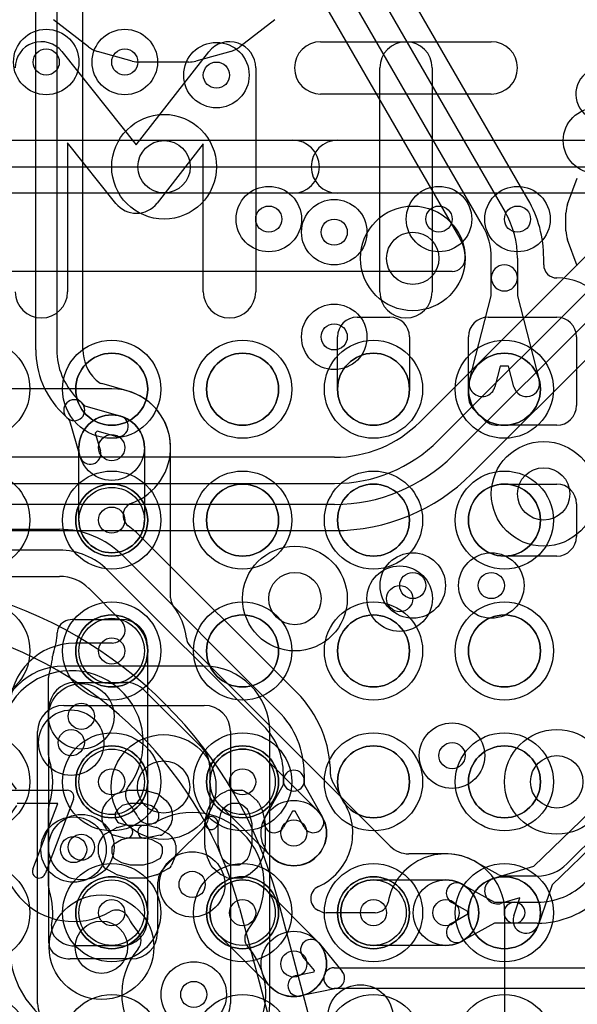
# Model space of a CAD drawing. Extents: x -0.9 to 20.9, y 0 to 20.
# Tile 20 of 39: x 10.9 to 13, y 5.9 to 9.7. Entities that reach past the tile are written whole.
import ezdxf

# ---------------------------------------------------------------- set-up
doc = ezdxf.new("R2010")
doc.units = 0
for name, color, linetype in [('1-2-via', 1, 'CONTINUOUS'), ('2-3-via', 1, 'CONTINUOUS'), ('3-4-bvh', 1, 'CONTINUOUS'), ('4-5-via', 1, 'CONTINUOUS'), ('4-6-via', 1, 'CONTINUOUS'), ('5-6-via', 1, 'CONTINUOUS'), ('L1', 3, 'CONTINUOUS'), ('L2', 3, 'CONTINUOUS'), ('L3', 3, 'CONTINUOUS'), ('L4', 3, 'CONTINUOUS'), ('L5', 7, 'CONTINUOUS'), ('L6', 7, 'CONTINUOUS'), ('MetalMask-A', 176, 'CONTINUOUS'), ('PartsArea-A', 111, 'CONTINUOUS'), ('PartsSilk-A', 221, 'CONTINUOUS'), ('PartsSilk-B', 221, 'CONTINUOUS'), ('Resist-A', 2, 'CONTINUOUS'), ('Silk-A', 140, 'CONTINUOUS'), ('Silk-B', 140, 'CONTINUOUS')]:
    doc.layers.add(name, color=color, linetype=linetype)

msp = doc.modelspace()

# ---------------------------------------------------------------- linework, layer by layer
at = {"layer": '1-2-via'}
for centre in [(11, 9.5), (12.1, 8.85), (11.25, 7.75), (11.25, 7.25), (11.25, 6.75), (11.75, 6.75), (11.25, 6.25), (11.75, 6.25), (12.25, 6.25)]:
    msp.add_circle(centre, 0.05, dxfattribs=at)
at = {"layer": '2-3-via'}
for centre in [(11.3, 9.5), (12.1, 8.45), (11.25, 8.02675), (12.35, 7.45), (11.13401, 7.00027), (12.55, 6.85), (11.94569, 6.55431), (11.13401, 6.50027), (12.52675, 6.25), (11.94569, 6.05431)]:
    msp.add_circle(centre, 0.05, dxfattribs=at)
at = {"layer": '3-4-bvh'}
for centre in [(11.45, 9.1), (12.4, 8.75), (12.9, 7.85), (11.95, 7.45), (12.95, 6.75), (11.44832, 6.73024), (11.21088, 6.11825)]:
    msp.add_circle(centre, 0.1, dxfattribs=at)
at = {"layer": '4-5-via'}
for centre in [(11.65, 9.45), (11.85, 8.9), (12.8, 8.9), (12.7, 7.5)]:
    msp.add_circle(centre, 0.05, dxfattribs=at)
at = {"layer": '4-6-via'}
for centre in [(11.09556, 6.89976), (11.10444, 6.49128), (11.55732, 6.35808), (11.5635, 5.93775)]:
    msp.add_circle(centre, 0.05, dxfattribs=at)
at = {"layer": '5-6-via'}
for centre in [(12.5, 8.9), (12.4, 7.5)]:
    msp.add_circle(centre, 0.05, dxfattribs=at)
at = {"layer": 'L1'}
for p, q in [((12.83975, 8.97599), (11.31033, 11.62502)), ((11.22369, 11.575), (12.75311, 8.92597)), ((12.66651, 8.87597), (11.13709, 11.525)), ((11.05045, 11.47497), (12.57987, 8.82594)), ((12.59996, 8.75097), (12.59996, 8.74997)), ((12.7, 8.67548), (12.7, 8.75097)), ((12.8, 8.75097), (12.8, 8.67548)), ((12.90004, 8.72501), (12.90004, 8.75097)), ((12.54999, 8.7), (9.57503, 8.7)), ((12.7, 8.60634), (12.7, 8.67548)), ((12.8, 8.67548), (12.8, 8.60634)), ((12.61687, 8.28438), (12.7, 8.60634)), ((12.8, 8.60634), (12.88313, 8.28438)), ((12.1875, 8.525), (12.3125, 8.525)), ((12.6875, 8.525), (12.95, 8.525)), ((12.1125, 8.25), (12.1125, 8.45)), ((12.3875, 8.45), (12.3875, 8.25)), ((12.6125, 8.22407), (12.6125, 8.45)), ((13.025, 8.45), (13.025, 8.1875)), ((12.73385, 8.33746), (12.71369, 8.25938)), ((12.76615, 8.33746), (12.73385, 8.33746)), ((12.78631, 8.25938), (12.76615, 8.33746)), ((12.67103, 8.13447), (12.63447, 8.17103)), ((12.95, 8.1125), (12.72407, 8.1125)), ((12.75, 7.8875), (12.95, 7.8875)), ((13.025, 7.8125), (13.025, 7.6875)), ((12.95, 7.6125), (12.75, 7.6125)), ((12.8624, 6.42802), (14.03129, 7.55661)), ((14.10075, 7.48467), (12.93185, 6.35608)), ((12.7099, 6.38153), (12.8624, 6.42802)), ((12.93185, 6.35608), (12.88003, 6.20531)), ((12.80936, 6.3073), (12.73906, 6.28587)), ((12.78547, 6.23781), (12.80936, 6.3073))]:
    msp.add_line(p, q, dxfattribs=at)
for centre, radius in [((11, 9.5), 0.125), ((13.1, 9.2), 0.125), ((12.1, 8.85), 0.125), ((11.25, 8.25), 0.1375), ((11.75, 8.25), 0.1375), ((12.25, 8.25), 0.1375), ((12.75, 8.25), 0.1375), ((11.25, 7.75), 0.1375), ((11.25, 7.75), 0.125), ((11.75, 7.75), 0.1375), ((12.25, 7.75), 0.1375), ((12.75, 7.75), 0.1375), ((11.25, 7.25), 0.1375), ((11.25, 7.25), 0.125), ((11.75, 7.25), 0.1375), ((12.25, 7.25), 0.1375), ((12.75, 7.25), 0.1375), ((11.25, 6.75), 0.1375), ((11.75, 6.75), 0.1375), ((12.25, 6.75), 0.1375), ((12.75, 6.75), 0.1375), ((11.25, 6.75), 0.125), ((11.75, 6.75), 0.125), ((11.25, 6.25), 0.1375), ((11.25, 6.25), 0.125), ((11.75, 6.25), 0.1375), ((11.75, 6.25), 0.125), ((12.25, 6.25), 0.1375), ((12.25, 6.25), 0.125), ((12.75, 6.25), 0.1375)]:
    msp.add_circle(centre, radius, dxfattribs=at)
for centre, radius, start, end in [((12.45, 8.75097), 0.45004, 0, 29.99975), ((12.45, 8.75097), 0.35, 0, 29.99991), ((12.45, 8.75097), 0.25, 0, 29.99958), ((12.45, 8.75097), 0.14996, 0, 29.99653), ((12.54999, 8.74997), 0.04997, -90, 0), ((12.75, 8.67548), 0.05, 0, 180), ((12.95001, 8.72501), 0.04997, 180, -90), ((12.75, 8.67548), 0.05, 180, 0), ((12.95, 8.45), 0.22504, 0, 89.99745), ((12.1875, 8.45), 0.075, 90, 180), ((12.3125, 8.45), 0.075, 0, 90), ((12.6875, 8.45), 0.075, 90, 180), ((12.95, 8.45), 0.075, 0, 90), ((12.66528, 8.27188), 0.05, 165.52183, -14.47748), ((12.83472, 8.27188), 0.05, -165.52183, 14.47748), ((12.25, 8.25), 0.1375, 180, 0), ((12.6875, 8.22406), 0.075, 179.99236, -135), ((12.95, 8.1875), 0.075, -90, 0), ((12.72407, 8.1875), 0.075, -135.0054, -90), ((12.75, 7.75), 0.1375, 90, -90), ((12.95, 7.8125), 0.075, 0, 90), ((12.95, 7.6875), 0.075, -90, 0), ((12.72448, 6.3337), 0.05, 106.95277, -73.04469), ((12.83275, 6.22156), 0.05, 161.0323, -18.96863)]:
    msp.add_arc(centre, radius, start, end, dxfattribs=at)
at = {"layer": 'L2'}
for p, q in [((11.25, 8.25179), (10.25, 8.25179)), ((11.125, 7.75), (11.125, 8.02675)), ((11.375, 8.02675), (11.375, 7.75)), ((11.47505, 7.45308), (11.47504, 8.02675)), ((11.10886, 7.37078), (11.28675, 7.37078)), ((11.38675, 7.27078), (11.38675, 6.223)), ((12.31393, 6.50433), (11.54958, 7.26868)), ((11.00886, 6.85127), (11.00886, 7.14873)), ((11.83839, 6.83839), (12.03408, 6.6427)), ((11.8573, 6.46592), (11.66161, 6.66161)), ((11.00886, 6.35127), (11.00886, 6.64873)), ((12.52675, 6.47504), (12.38464, 6.47504)), ((12.25, 6.375), (12.52675, 6.375)), ((11.83839, 6.33839), (12.03408, 6.1427)), ((12.75179, 5.04821), (12.75179, 6.25)), ((11.8573, 5.96592), (11.66161, 6.16161)), ((11.28675, 6.123), (11.10886, 6.123)), ((12.52675, 6.125), (12.25, 6.125))]:
    msp.add_line(p, q, dxfattribs=at)
for centre in [(11, 9.5), (11.3, 9.5), (13.1, 9.2), (12.1, 8.85), (12.1, 8.45), (11.25, 8.02675), (11.25, 7.75), (12.35, 7.45), (11.25, 7.25), (11.13401, 7.00027), (12.55, 6.85), (11.25, 6.75), (11.75, 6.75), (11.94569, 6.55431), (11.13401, 6.50027), (11.25, 6.25), (11.75, 6.25), (12.25, 6.25), (12.52675, 6.25), (11.94569, 6.05431)]:
    msp.add_circle(centre, 0.125, dxfattribs=at)
for centre, radius, start, end in [((11.25, 8.02675), 0.22504, 0, 90), ((11.25, 8.02675), 0.125, 0, 180), ((11.25, 7.75), 0.125, 180, 0), ((11.52502, 7.45308), 0.04997, 180, -142.58661), ((11.28675, 7.27078), 0.25004, 6.49177, 37.42077), ((11.0918, 7.31781), 0.04997, 109.94, 178.07327), ((11.10886, 7.27078), 0.1, 90, 109.93905), ((11.28675, 7.27078), 0.1, 0, 90), ((10.79199, 7.3279), 0.25001, -19.86426, -1.92771), ((11.58491, 7.30401), 0.04997, -174.3031, -135), ((10.75, 7.25), 0.27504, -12.97619, -4.24101), ((11.07412, 7.22597), 0.04997, 160.1364, 175.76488), ((10.74996, 7.24996), 0.27507, -18.08058, -12.9662), ((11.05883, 7.14873), 0.04997, 161.84426, 180), ((11.05884, 7.14875), 0.04997, 161.51791, 161.84426), ((10.75, 7.25), 0.27505, -18.15498, -18.15037), ((11.05883, 6.85127), 0.04997, 180, -161.84426), ((11.75, 6.75), 0.125, 45, -135), ((10.75, 6.75), 0.27504, -18.15498, 18.15498), ((11.05883, 6.64873), 0.04997, 161.84426, 180), ((11.94569, 6.55431), 0.125, -135, 45), ((12.38464, 6.57504), 0.1, -135, -90), ((12.52675, 6.25), 0.22504, 0, 90), ((11.75, 6.25), 0.125, 45, -135), ((12.25, 6.25), 0.125, 90, -90), ((12.52675, 6.25), 0.125, -90, 90), ((11.05883, 6.35127), 0.04998, 180, -160.74566), ((10.74998, 6.25), 0.27506, -10.29106, 17.95409), ((11.28675, 6.223), 0.1, -90, 0), ((11.06976, 6.19179), 0.04997, 169.68182, -141.40287), ((10.7746, 6.24551), 0.25004, -10.31448, -10.2866), ((11.10886, 6.223), 0.1, -141.40283, -90), ((11.94569, 6.05431), 0.125, -135, 45)]:
    msp.add_arc(centre, radius, start, end, dxfattribs=at)
at = {"layer": 'L3'}
for p, q in [((10.96, 8.40101), (10.96, 9.8186)), ((11.04, 9.8186), (11.04, 8.40101)), ((11.14004, 8.40101), (11.14004, 9.8186)), ((11.19034, 8.28445), (11.18688, 8.2879)), ((11.30867, 8.24401), (11.21204, 8.27163)), ((11.11615, 8.21717), (11.13534, 8.19796)), ((11.13534, 8.19797), (11.14722, 8.18609)), ((11.14722, 8.18609), (11.28431, 8.14695)), ((11.07878, 8.1414), (11.05958, 8.1606)), ((11.09065, 8.12952), (11.07878, 8.14139)), ((11.12981, 7.99242), (11.09065, 8.12952)), ((11.19422, 8.08948), (11.18727, 8.08252)), ((11.26235, 8.07003), (11.19422, 8.08948)), ((11.18727, 8.08252), (11.20673, 8.0144)), ((10.25, 7.715), (11.05074, 7.715)), ((11.95685, 7.09121), (11.3619, 7.68616)), ((11.05074, 7.635), (10.25, 7.635)), ((11.29116, 7.61542), (11.88611, 7.02047)), ((10.25, 7.53496), (11.05074, 7.53496)), ((11.82954, 6.9639), (11.23459, 7.55885)), ((11.16384, 7.4881), (11.28652, 7.36542)), ((11.25119, 7.28012), (11.11052, 7.28012)), ((11.11052, 7.13008), (11.30293, 7.13008)), ((11.37364, 7.10079), (11.59513, 6.87929)), ((11.01052, 6.13399), (11.01052, 7.03008)), ((13.38943, 6.83747), (12.98885, 6.43688)), ((11.62442, 6.8086), (11.62444, 6.63838)), ((11.90569, 6.75467), (11.90569, 6.78005)), ((11.98569, 6.78005), (11.98569, 6.75467)), ((12.08573, 6.77854), (12.08573, 6.78005)), ((11.83644, 6.61504), (11.90569, 6.73966)), ((11.90569, 6.73966), (11.90569, 6.75467)), ((11.98569, 6.75467), (11.98569, 6.73966)), ((11.98569, 6.73966), (12.05494, 6.61504)), ((12.14173, 6.66482), (12.09202, 6.75427)), ((11.94077, 6.63811), (11.90636, 6.57618)), ((11.95061, 6.63811), (11.94077, 6.63811)), ((11.98502, 6.57618), (11.95061, 6.63811)), ((11.59515, 6.56765), (11.50178, 6.4743)), ((11.50124, 6.47376), (11.45429, 6.42681)), ((12.72671, 6.39633), (12.63757, 6.44586)), ((12.58748, 6.35925), (12.7121, 6.29)), ((12.87574, 6.39004), (12.75098, 6.39004)), ((11.425, 6.3561), (11.425, 6.17336)), ((12.61055, 6.25492), (12.54862, 6.28933)), ((12.7121, 6.29), (12.78874, 6.29)), ((12.78874, 6.29), (12.87574, 6.29)), ((12.25632, 6.25), (12.06929, 6.25)), ((12.54862, 6.21067), (12.61055, 6.24508)), ((12.61055, 6.24508), (12.61055, 6.25492)), ((12.7121, 6.21), (12.58748, 6.14075)), ((12.78874, 6.21), (12.7121, 6.21)), ((12.87574, 6.21), (12.78874, 6.21)), ((12.04242, 6.13349), (12.13094, 6.02534)), ((11.325, 6.07336), (11.09136, 6.07336)), ((12.02473, 6.0288), (11.98052, 6.08281)), ((11.95498, 6.01028), (12.02328, 6.02469)), ((12.02328, 6.02469), (12.02473, 6.0288)), ((12.1, 6.04), (13.22574, 6.04)), ((12.10825, 5.96086), (11.9715, 5.932)), ((13.22574, 5.96), (12.1, 5.96))]:
    msp.add_line(p, q, dxfattribs=at)
for centre, radius in [((11.3, 9.5), 0.125), ((11.45, 9.1), 0.2), ((12.4, 8.75), 0.2), ((12.1, 8.45), 0.125), ((11.25, 8.02675), 0.125), ((12.9, 7.85), 0.2), ((11.95, 7.45), 0.2), ((12.35, 7.45), 0.125), ((11.13401, 7.00027), 0.125), ((12.55, 6.85), 0.125), ((11.44832, 6.73024), 0.2), ((12.95, 6.75), 0.2), ((11.94569, 6.55431), 0.125), ((11.13401, 6.50027), 0.125), ((12.52675, 6.25), 0.125), ((11.21088, 6.11825), 0.2), ((11.94569, 6.05431), 0.125)]:
    msp.add_circle(centre, radius, dxfattribs=at)
for centre, radius, start, end in [((11.3, 8.40101), 0.34, 180, -135.00119), ((11.3, 8.40101), 0.26, 180, -135.00156), ((11.3, 8.401), 0.15996, 179.99642, -135.04812), ((11.22216, 8.32329), 0.04997, -135.04865, -134.91082), ((11.22567, 8.31978), 0.04996, -135, -134.91891), ((11.22572, 8.31973), 0.04996, -135, -134.91891), ((11.22577, 8.31968), 0.04997, -135, -105.94697), ((11.3224, 8.29206), 0.04997, -105.94697, -105.25713), ((11.25001, 8.02675), 0.22504, -70.16241, 74.73729), ((11.10706, 8.16968), 0.04, 45.01013, -134.998), ((11.10706, 8.16968), 0.04, -135, 45), ((11.27333, 8.10849), 0.04, -105.93359, 74.06541), ((11.16827, 8.00341), 0.04, -164.05264, 15.94179), ((11.34334, 7.76806), 0.04997, 109.84203, -126.66809), ((11.05074, 7.375), 0.34, 45, 90), ((11.05074, 7.37499), 0.44005, 45.00092, 53.3366), ((11.05074, 7.375), 0.26, 45, 90), ((11.05074, 7.375), 0.15996, 89.98209, 90), ((11.05072, 7.375), 0.15996, 45.36726, 89.97493), ((11.12851, 7.45277), 0.04997, 45, 46.19197), ((11.25119, 7.33009), 0.04997, -90, 45), ((11.11052, 7.03008), 0.25004, 90, 180), ((11.11052, 7.03008), 0.1, 90, 180), ((11.30293, 7.03008), 0.1, 45, 90), ((11.64568, 6.78005), 0.44005, 0, 44.99908), ((11.64569, 6.78005), 0.34, 0, 45), ((11.64569, 6.78005), 0.26, 0, 45), ((11.52442, 6.80858), 0.1, 0.01146, 44.99886), ((11.94569, 6.75467), 0.04, 0, 180), ((12.1357, 6.77854), 0.04997, 180, -150.94206), ((11.94569, 6.75467), 0.04, 180, 0), ((11.94567, 6.55432), 0.22505, -65.37316, 29.34194), ((12.18541, 6.68909), 0.04997, -150.94206, -150.65474), ((11.52444, 6.63837), 0.1, -45.00405, 0.00812), ((11.8714, 6.59561), 0.04, 150.93566, -29.06043), ((12.01998, 6.59561), 0.04, -150.93566, 29.06043), ((11.46591, 6.50909), 0.04997, -45, -44.12433), ((12.52675, 6.24999), 0.22504, 60.72283, 169.52846), ((12.66124, 6.48987), 0.04997, -119.27844, -118.65256), ((12.66184, 6.48954), 0.04997, -119.4377, -119.05795), ((12.87575, 6.55), 0.15996, -90.00358, -45.00507), ((11.525, 6.3561), 0.1, 135, 180), ((12.75098, 6.44001), 0.04997, -119.05795, -90), ((12.56805, 6.32429), 0.04, 60.93566, -119.06043), ((12.87574, 6.55), 0.26, -90, -45), ((12.06027, 6.30431), 0.04997, 114.62139, -114.63659), ((12.25632, 6.29997), 0.04997, -90, -10.46893), ((12.78874, 6.25), 0.04, 90, -90), ((12.78874, 6.25), 0.04, -90, 90), ((12.87574, 6.55), 0.34, -90, -45), ((11.94563, 6.05432), 0.22505, 63.2801, 65.36515), ((12.06929, 6.29997), 0.04997, -116.72402, -90), ((12.56805, 6.17571), 0.04, 119.06434, -60.93957), ((11.325, 6.17336), 0.1, -90, 0), ((11.06049, 6.13399), 0.04997, 180, -128.09926), ((12.01147, 6.10815), 0.04, 39.30856, -140.69992), ((11.21088, 6.11825), 0.35004, 179.68245, -133.70707), ((11.09136, 6.17336), 0.1, -128.09962, -90), ((12.1, 6), 0.04, 90, -90), ((12.09999, 6), 0.04, -78.08331, 39.30856), ((11.96324, 5.97114), 0.04, 101.91669, -78.08305)]:
    msp.add_arc(centre, radius, start, end, dxfattribs=at)
at = {"layer": 'L4'}
for p, q in [((13.8131, 9.51116), (12.42671, 8.12476)), ((12.49745, 8.05402), (13.88384, 9.44042)), ((13.94041, 9.38385), (12.55402, 7.99746)), ((12.62476, 7.92672), (14.01115, 9.31312)), ((12.10147, 7.99004), (7.47376, 7.99004)), ((7.47377, 7.89), (12.10147, 7.89)), ((12.10147, 7.81), (7.47377, 7.81)), ((7.47376, 7.70996), (12.10147, 7.70996)), ((11.60384, 7.19188), (11.0668, 7.19188)), ((11.0668, 7.04184), (11.60384, 7.04184)), ((10.9668, 5.90308), (10.9668, 6.94184)), ((11.70384, 6.94184), (11.70384, 5.90308)), ((11.85388, 5.90308), (11.85388, 6.94184))]:
    msp.add_line(p, q, dxfattribs=at)
for centre, radius in [((11.65, 9.45), 0.125), ((11.45, 9.1), 0.2), ((11.85, 8.9), 0.125), ((12.8, 8.9), 0.125), ((12.4, 8.75), 0.2), ((12.9, 7.85), 0.2), ((11.95, 7.45), 0.2), ((12.7, 7.5), 0.125), ((11.09556, 6.89976), 0.125), ((11.44832, 6.73024), 0.2), ((12.95, 6.75), 0.2), ((11.10444, 6.49128), 0.125), ((11.55732, 6.35808), 0.125), ((11.21088, 6.11825), 0.2), ((11.5635, 5.93775), 0.125)]:
    msp.add_circle(centre, radius, dxfattribs=at)
for centre, radius, start, end in [((12.10147, 8.45), 0.45996, -90, -45), ((12.10147, 8.45), 0.56, -90, -45), ((12.10147, 8.45), 0.64, -90, -44.99937), ((12.10146, 8.45), 0.74004, -89.99923, -44.99891), ((11.0668, 6.94184), 0.25004, 90, 180), ((11.60384, 6.94184), 0.25004, 0, 90), ((11.0668, 6.94184), 0.1, 90, 180), ((11.60384, 6.94184), 0.1, 0, 90), ((11.0668, 5.90308), 0.25004, 180, -90), ((11.0668, 5.90308), 0.1, 180, -90), ((11.60384, 5.90308), 0.1, -90, 0), ((11.60384, 5.90308), 0.25004, -90, 0)]:
    msp.add_arc(centre, radius, start, end, dxfattribs=at)
at = {"layer": 'L5'}
for centre in [(11.65, 9.45), (11.85, 8.9), (12.5, 8.9), (12.8, 8.9), (12.4, 7.5), (12.7, 7.5), (11.09556, 6.89976), (11.10444, 6.49128), (11.55732, 6.35808), (11.5635, 5.93775), (12.2, 5.85)]:
    msp.add_circle(centre, 0.125, dxfattribs=at)
for centre, radius, start, end in [((11.09554, 6.89974), 0.27504, -37.48362, -139.81355), ((11.35277, 6.70102), 0.05001, 165.96376, -139.81746), ((11.35273, 6.70103), 0.04997, 142.32514, 165.96376), ((11.35304, 6.70144), 0.04997, 141.76099, 142.91452), ((11.10444, 6.49128), 0.27504, 142.31138, -59.82439), ((11.1044, 6.49129), 0.27506, 27.04389, 40.17789), ((11.55732, 6.35809), 0.27505, -39.44843, 120.17922), ((11.39389, 6.63907), 0.04997, -152.95809, -123.69007), ((11.39391, 6.6391), 0.05001, -123.69007, -63.42983), ((11.39393, 6.63906), 0.04997, -63.42982, -59.82279), ((11.26781, 6.21031), 0.04997, 90, 120.17721), ((11.2678, 6.21028), 0.05, 74.41823, 89.98854), ((11.26784, 6.2103), 0.04997, 27.04191, 74.45625), ((11.55734, 6.35808), 0.27507, -152.95706, -138.87364), ((11.3125, 6.14429), 0.04997, -0.01147, 41.12984), ((11.8083, 6.15158), 0.04997, 140.55409, -179.97707), ((11.3125, 6.14425), 0.04997, -39.44591, 0), ((11.3125, 6.14427), 0.04997, -0.02293, 0.01147), ((11.8083, 6.15156), 0.04997, 180, -179.97707), ((11.8083, 6.15154), 0.04997, 180, -138.87016), ((11.56349, 5.93775), 0.27505, 140.5545, 41.13047)]:
    msp.add_arc(centre, radius, start, end, dxfattribs=at)
at = {"layer": 'L6'}
for p, q in [((12.31159, 4.7059), (11.88279, 6.30621)), ((11.73786, 6.26738), (12.16666, 4.66707))]:
    msp.add_line(p, q, dxfattribs=at)
for centre in [(12.5, 8.9), (12.4, 7.5), (11.09556, 6.89976), (11.10444, 6.49128), (11.55732, 6.35808), (11.5635, 5.93775), (12.2, 5.85)]:
    msp.add_circle(centre, 0.125, dxfattribs=at)
for radius, start, end in [(1.65004, 14.99991, 75.00009), (1.5, 15.00004, 74.99996)]:
    msp.add_arc((10.28897, 5.87915), radius, start, end, dxfattribs=at)
at = {"layer": 'MetalMask-A'}
for centre, start, end in [((11.25, 8.25), 0, 180), ((11.75, 8.25), 0, 180), ((12.25, 8.25), 0, 180), ((12.75, 8.25), 0, 180), ((11.25, 8.25), 180, 0), ((11.75, 8.25), 180, 0), ((12.25, 8.25), 180, 0), ((12.75, 8.25), 180, 0), ((11.25, 7.75), 0, 180), ((11.75, 7.75), 0, 180), ((12.25, 7.75), 0, 180), ((12.75, 7.75), 0, 180), ((11.25, 7.75), 180, 0), ((11.75, 7.75), 180, 0), ((12.25, 7.75), 180, 0), ((12.75, 7.75), 180, 0), ((11.25, 7.25), 0, 180), ((11.75, 7.25), 0, 180), ((12.25, 7.25), 0, 180), ((12.75, 7.25), 0, 180), ((11.25, 7.25), 180, 0), ((11.75, 7.25), 180, 0), ((12.25, 7.25), 180, 0), ((12.75, 7.25), 180, 0), ((11.25, 6.75), 0, 180), ((11.75, 6.75), 0, 180), ((12.25, 6.75), 0, 180), ((12.75, 6.75), 0, 180), ((11.25, 6.75), 180, 0), ((11.75, 6.75), 180, 0), ((12.25, 6.75), 180, 0), ((12.75, 6.75), 180, 0), ((11.25, 6.25), 0, 180), ((11.75, 6.25), 0, 180), ((12.25, 6.25), 0, 180), ((12.75, 6.25), 0, 180), ((11.25, 6.25), 180, 0), ((11.75, 6.25), 180, 0), ((12.25, 6.25), 180, 0), ((12.75, 6.25), 180, 0)]:
    msp.add_arc(centre, 0.1375, start, end, dxfattribs=at)
at = {"layer": 'PartsArea-A'}
msp.add_line((8.4, 9.1), (13.6, 9.1), dxfattribs=at)
at = {"layer": 'PartsSilk-A'}
for p, q in [((9.46599, 9.2016), (13.6, 9.2016)), ((13.4984, 8.9984), (9.46599, 8.9984)), ((10.86389, 6.71759), (11.08056, 6.71759)), ((11.23617, 6.67795), (11.26117, 6.70017)), ((11.27091, 6.70552), (11.3098, 6.71663)), ((11.31667, 6.71759), (11.375, 6.71759)), ((11.38187, 6.71663), (11.42076, 6.70552)), ((11.42951, 6.701), (11.45729, 6.67878)), ((11.63617, 6.67795), (11.66117, 6.70017)), ((11.6666, 6.70384), (11.68882, 6.71495)), ((11.7, 6.71759), (11.74444, 6.71759)), ((11.75684, 6.7143), (11.77629, 6.70319)), ((11.7805, 6.70017), (11.8055, 6.67795)), ((11.04432, 6.66759), (10.88889, 6.66759)), ((10.94885, 6.41629), (11.04432, 6.66759)), ((11.10393, 6.68371), (10.99559, 6.39853)), ((11.21769, 6.65029), (11.23158, 6.67251)), ((11.29013, 6.65901), (11.27207, 6.64296)), ((11.32017, 6.66759), (11.29013, 6.65901)), ((11.3715, 6.66759), (11.32017, 6.66759)), ((11.4022, 6.65882), (11.3715, 6.66759)), ((11.42273, 6.6424), (11.4022, 6.65882)), ((11.46287, 6.67251), (11.47676, 6.65029)), ((11.61931, 6.64822), (11.63042, 6.67044)), ((11.69192, 6.6606), (11.67299, 6.64377)), ((11.7059, 6.66759), (11.69192, 6.6606)), ((11.7378, 6.66759), (11.7059, 6.66759)), ((11.74923, 6.66106), (11.7378, 6.66759)), ((11.76868, 6.64377), (11.74923, 6.66106)), ((11.81125, 6.67044), (11.82236, 6.64822)), ((11.21389, 6.6037), (11.21389, 6.63704)), ((11.27207, 6.64296), (11.26389, 6.62987)), ((11.26389, 6.62987), (11.26389, 6.61087)), ((11.43056, 6.62987), (11.42273, 6.6424)), ((11.43056, 6.61087), (11.43056, 6.62987)), ((11.48056, 6.63704), (11.48056, 6.6037)), ((11.60631, 6.59865), (11.61742, 6.6431)), ((11.66526, 6.62831), (11.65481, 6.58653)), ((11.67299, 6.64377), (11.66526, 6.62831)), ((11.77641, 6.62831), (11.76868, 6.64377)), ((11.78611, 6.58951), (11.77641, 6.62831)), ((11.82425, 6.6431), (11.83536, 6.59865)), ((11.23158, 6.56823), (11.21769, 6.59045)), ((11.26389, 6.61087), (11.27247, 6.59715)), ((11.27134, 6.57601), (11.29912, 6.58342)), ((11.27247, 6.59715), (11.27682, 6.5928)), ((11.27682, 6.5928), (11.30884, 6.58426)), ((11.30884, 6.58426), (11.38611, 6.58426)), ((11.3701, 6.58377), (11.41824, 6.5934)), ((11.39255, 6.58342), (11.42033, 6.57601)), ((11.41824, 6.5934), (11.42198, 6.59715)), ((11.42198, 6.59715), (11.43056, 6.61087)), ((11.47676, 6.59045), (11.46287, 6.56823)), ((11.60556, 6.50741), (11.60556, 6.59259)), ((11.65556, 6.59259), (11.65556, 6.51049)), ((11.78611, 6.51049), (11.78611, 6.58951)), ((11.83611, 6.59259), (11.83611, 6.50741)), ((11.22649, 6.55134), (11.26538, 6.57356)), ((11.24621, 6.55269), (11.2351, 6.5638)), ((11.29912, 6.5351), (11.25745, 6.54621)), ((11.43546, 6.54586), (11.3799, 6.53475)), ((11.42565, 6.57391), (11.46732, 6.55169)), ((11.45935, 6.5638), (11.44824, 6.55269)), ((11.2038, 6.52066), (11.21769, 6.54288)), ((11.25675, 6.51104), (11.25, 6.50024)), ((11.28736, 6.52853), (11.25675, 6.51104)), ((11.312, 6.5351), (11.28736, 6.52853)), ((11.38283, 6.53426), (11.30556, 6.53426)), ((11.40467, 6.52844), (11.38283, 6.53426)), ((11.4379, 6.51072), (11.40467, 6.52844)), ((11.44444, 6.50024), (11.4379, 6.51072)), ((11.47676, 6.54287), (11.49064, 6.52065)), ((11.65556, 6.51049), (11.66526, 6.47169)), ((11.77641, 6.47169), (11.78611, 6.51049)), ((11.2, 6.47407), (11.2, 6.50741)), ((11.25, 6.50024), (11.25, 6.47907)), ((11.25, 6.47907), (11.25869, 6.45822)), ((11.43592, 6.4586), (11.44444, 6.47907)), ((11.44444, 6.47907), (11.44444, 6.50024)), ((11.49444, 6.50741), (11.49444, 6.47407)), ((11.61742, 6.4569), (11.60631, 6.50135)), ((11.66526, 6.47169), (11.67299, 6.45623)), ((11.76868, 6.45623), (11.77641, 6.47169)), ((11.83536, 6.50135), (11.82425, 6.4569)), ((11.21581, 6.43112), (11.20192, 6.46445)), ((11.25869, 6.45822), (11.28756, 6.44173)), ((11.28756, 6.44173), (11.32017, 6.43241)), ((11.3715, 6.43241), (11.40447, 6.44183)), ((11.40447, 6.44183), (11.43592, 6.4586)), ((11.49252, 6.46446), (11.47864, 6.43113)), ((11.63042, 6.42956), (11.61931, 6.45178)), ((11.67299, 6.45623), (11.69192, 6.4394)), ((11.69192, 6.4394), (11.7059, 6.43241)), ((11.7378, 6.43241), (11.74923, 6.43894)), ((11.74923, 6.43894), (11.76868, 6.45623)), ((11.82236, 6.45178), (11.81125, 6.42956)), ((11.26538, 6.39681), (11.22649, 6.41903)), ((11.32017, 6.43241), (11.3715, 6.43241)), ((11.46732, 6.41868), (11.42565, 6.39646)), ((11.66117, 6.39983), (11.63617, 6.42205)), ((11.68882, 6.38505), (11.6666, 6.39616)), ((11.7059, 6.43241), (11.7378, 6.43241)), ((11.77629, 6.39681), (11.75684, 6.3857)), ((11.8055, 6.42205), (11.7805, 6.39983)), ((11.3098, 6.38337), (11.27091, 6.39448)), ((11.375, 6.38241), (11.31667, 6.38241)), ((11.42076, 6.39448), (11.38187, 6.38337)), ((11.74444, 6.38241), (11.7, 6.38241))]:
    msp.add_line(p, q, dxfattribs=at)
for centre, start, end in [((11.08056, 6.69259), -20.80551, 90), ((11.27778, 6.68148), 105.94854, 131.62783), ((11.31667, 6.69259), 90, 105.94854), ((11.375, 6.69259), 74.05146, 90), ((11.41389, 6.68148), 51.33303, 74.05146), ((11.67778, 6.68148), 116.56505, 131.62783), ((11.7, 6.69259), 90, 116.56505), ((11.74444, 6.69259), 60.26649, 90), ((11.76389, 6.68148), 48.37217, 60.26649), ((11.25278, 6.65926), 131.62783, 147.99462), ((11.44167, 6.65926), 32.00538, 51.33303), ((11.65278, 6.65926), 131.62783, 153.43495), ((11.78889, 6.65926), 26.56505, 48.37217), ((11.23889, 6.63704), 147.99462, 180), ((11.45556, 6.63704), 0, 32.00538), ((11.64167, 6.63704), 153.43495, 165.96932), ((11.8, 6.63704), 14.03068, 26.56505), ((11.23889, 6.6037), 180, -147.99462), ((11.30556, 6.55926), -75.07449, 104.93527), ((11.375, 6.55926), 101.30544, -78.69205), ((11.38611, 6.55926), 75.07449, 90), ((11.45556, 6.6037), -32.00538, 0), ((11.63056, 6.59259), 0, 180), ((11.63056, 6.59259), 165.96932, -14.03321), ((11.81111, 6.59259), 0, 14.03068), ((11.23889, 6.52963), 119.73351, 147.98998), ((11.25278, 6.58148), -147.99462, -135), ((11.26389, 6.57037), -135, -104.92551), ((11.27778, 6.55185), 104.92551, 119.74171), ((11.41389, 6.55185), 61.9383, 75.06473), ((11.43056, 6.57037), -78.69456, -45), ((11.44167, 6.58148), -45, -32.00538), ((11.45556, 6.52963), 31.98594, 61.9318), ((11.225, 6.50741), 147.99462, 180), ((11.30556, 6.55926), -104.92551, -90), ((11.46944, 6.50741), 0, 31.99147), ((11.225, 6.47407), 180, -157.37647), ((11.46944, 6.47407), -22.60576, 0), ((11.63056, 6.50741), 180, -165.96932), ((11.81111, 6.50741), -14.03068, 0), ((11.64167, 6.46296), -165.96932, -153.43495), ((11.8, 6.46296), -26.56505, -14.03068), ((10.97222, 6.40741), 159.19449, -20.80181), ((11.23889, 6.44074), -157.37309, -119.74171), ((11.27778, 6.41852), -119.73351, -105.94345), ((11.41389, 6.41852), -74.05146, -61.9318), ((11.45556, 6.44074), -61.9383, -22.60888), ((11.65278, 6.44074), -153.43495, -131.62783), ((11.67778, 6.41852), -131.62783, -116.56505), ((11.76389, 6.41852), -60.26649, -48.37217), ((11.78889, 6.44074), -48.37217, -26.56505), ((11.31667, 6.40741), -105.94854, -90), ((11.375, 6.40741), -90, -74.05655), ((11.7, 6.40741), -116.56505, -90), ((11.74444, 6.40741), -90, -60.26649)]:
    msp.add_arc(centre, 0.025, start, end, dxfattribs=at)
at = {"layer": 'PartsSilk-B'}
for p, q in [((12.04815, 9.57778), (12.7, 9.57778)), ((11.05969, 9.54009), (11.34363, 9.18371)), ((11.34363, 9.18371), (11.62117, 9.53931)), ((11.8, 9.47778), (11.8, 8.62222)), ((12.27407, 8.62222), (12.27407, 9.47778)), ((12.47407, 9.47778), (12.47407, 8.62222)), ((12.7, 9.37778), (12.04815, 9.37778)), ((11.26623, 8.95991), (11.08148, 9.19179)), ((11.08148, 9.19179), (11.08148, 8.62222)), ((11.6, 9.18713), (11.42327, 8.96069)), ((11.6, 8.62222), (11.6, 9.18713)), ((12.99141, 8.95695), (13.02844, 9.05695)), ((12.98519, 8.85556), (12.98519, 8.92222)), ((13.02844, 8.72083), (12.99141, 8.82083))]:
    msp.add_line(p, q, dxfattribs=at)
for centre, start, end in [((10.98148, 9.47778), 38.54437, 180), ((11.7, 9.47778), 0, 142.02652), ((12.04815, 9.47778), 90, -90), ((12.37407, 9.47778), 0, 180), ((12.7, 9.47778), -90, 90), ((13.12222, 9.37778), 129.28618, -50.71289), ((11.34444, 9.02222), -141.45563, -37.97168), ((13.08519, 8.92222), 159.67865, 180), ((13.08519, 8.85556), 180, -159.67865), ((10.98148, 8.62222), 180, 0), ((11.7, 8.62222), 180, 0), ((12.37407, 8.62222), 180, 0)]:
    msp.add_arc(centre, 0.1, start, end, dxfattribs=at)
at = {"layer": 'Resist-A'}
for centre in [(10.75, 8.25), (11.25, 8.25), (11.75, 8.25), (12.25, 8.25), (12.75, 8.25), (10.75, 7.75), (11.25, 7.75), (11.75, 7.75), (12.25, 7.75), (12.75, 7.75), (10.75, 7.25), (11.25, 7.25), (11.75, 7.25), (12.25, 7.25), (12.75, 7.25), (10.75, 6.75), (11.25, 6.75), (11.75, 6.75), (12.25, 6.75), (12.75, 6.75), (10.75, 6.25), (11.25, 6.25), (11.75, 6.25), (12.25, 6.25), (12.75, 6.25), (10.75, 5.75), (11.25, 5.75), (11.75, 5.75), (12.25, 5.75), (12.75, 5.75)]:
    msp.add_circle(centre, 0.1875, dxfattribs=at)
at = {"layer": 'Silk-A'}
for p, q in [((11.16083, 9.5581), (11.0275, 9.6618)), ((11.8725, 9.6618), (11.73917, 9.5581)), ((11.32879, 9.50365), (11.19545, 9.54069)), ((11.70455, 9.54069), (11.57121, 9.50365)), ((11.54444, 9.5), (11.35556, 9.5)), ((9.46599, 9.2016), (11.94153, 9.2016)), ((12.11367, 9.2016), (13.6, 9.2016)), ((11.94153, 8.9984), (9.46599, 8.9984)), ((13.4984, 8.9984), (12.11367, 8.9984))]:
    msp.add_line(p, q, dxfattribs=at)
for centre, radius, start, end in [((11.22222, 9.63704), 0.1, -127.87147, -105.52748), ((11.67778, 9.63704), 0.1, -74.47252, -52.12853), ((11.35556, 9.6), 0.1, -105.52748, -90), ((11.54444, 9.6), 0.1, -90, -74.47252), ((11.94153, 9.1), 0.1016, -90, 90), ((12.11367, 9.1), 0.1016, 90, -90)]:
    msp.add_arc(centre, radius, start, end, dxfattribs=at)
at = {"layer": 'Silk-B'}
for p, q in [((12.04815, 9.57778), (12.7, 9.57778)), ((11.05969, 9.54009), (11.34363, 9.18371)), ((11.34363, 9.18371), (11.62117, 9.53931)), ((11.8, 9.47778), (11.8, 8.62222)), ((12.27407, 8.62222), (12.27407, 9.47778)), ((12.47407, 9.47778), (12.47407, 8.62222)), ((12.7, 9.37778), (12.04815, 9.37778)), ((11.26623, 8.95991), (11.08148, 9.19179)), ((11.08148, 9.19179), (11.08148, 8.62222)), ((11.6, 9.18713), (11.42327, 8.96069)), ((11.6, 8.62222), (11.6, 9.18713)), ((12.99141, 8.95695), (13.02844, 9.05695)), ((12.98519, 8.85556), (12.98519, 8.92222)), ((13.02844, 8.72083), (12.99141, 8.82083))]:
    msp.add_line(p, q, dxfattribs=at)
for centre, start, end in [((10.98148, 9.47778), 38.54437, 180), ((11.7, 9.47778), 0, 142.02652), ((12.04815, 9.47778), 90, -90), ((12.37407, 9.47778), 0, 180), ((12.7, 9.47778), -90, 90), ((13.12222, 9.37778), 129.28618, -50.71289), ((11.34444, 9.02222), -141.45563, -37.97168), ((13.08519, 8.92222), 159.67865, 180), ((13.08519, 8.85556), 180, -159.67865), ((10.98148, 8.62222), 180, 0), ((11.7, 8.62222), 180, 0), ((12.37407, 8.62222), 180, 0)]:
    msp.add_arc(centre, 0.1, start, end, dxfattribs=at)

doc.saveas('drawing.dxf')
